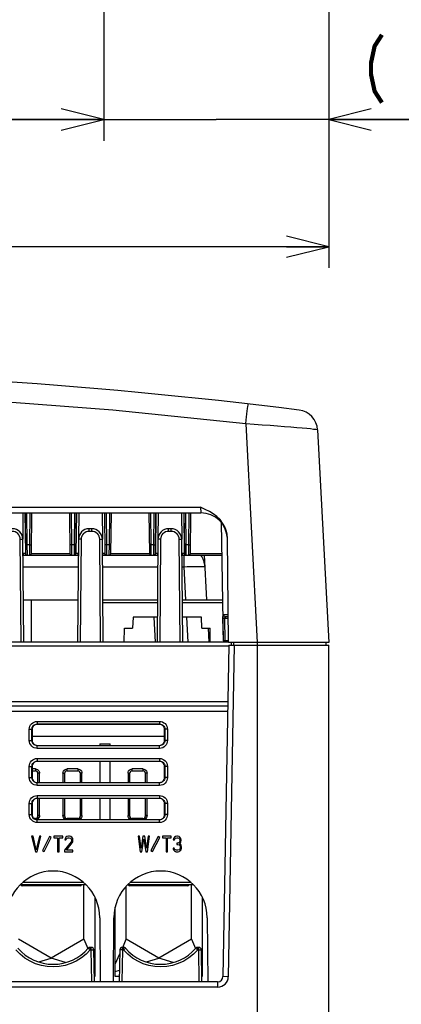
# Model space of a CAD drawing. Extents: x 28 to 410, y 32 to 287.
# Tile 14 of 78: x 105 to 123, y 73 to 120. Entities that reach past the tile are written whole.
import ezdxf

# ---------------------------------------------------------------- set-up
doc = ezdxf.new("R2010")
doc.units = 0
doc.header["$LTSCALE"] = 23.1
doc.layers.get('0').update_dxf_attribs({"linetype": 'CONTINUOUS'})
for name, color, linetype in [('ALL_AXIS', 7, 'CONTINUOUS'), ('ALL_DIM', 7, 'CONTINUOUS'), ('ALL_FEATURES', 7, 'CONTINUOUS')]:
    doc.layers.add(name, color=color, linetype=linetype)
doc.dimstyles.get("Standard").update_dxf_attribs({"dimtxt": 2.5, "dimasz": 2.5, "dimexe": 1.25, "dimexo": 0.625, "dimtad": 1, "dimcen": 2.5, "dimazin": 3, "dimtfac": 1, "dimtmove": 0, "dimatfit": 3})

# ---------------------------------------------------------------- blocks, each defined once
blk = doc.blocks.new('_OPEN')
at = {"color": 0, "linetype": 'BYBLOCK'}
for p, q in [((0, 0), (-1, 0.25)), ((-1, -0.25), (0, 0)), ((-1, 0), (0, 0))]:
    blk.add_line(p, q, dxfattribs=at)
blk = doc.blocks.new('*D5')
at = {"layer": 'ALL_DIM', "color": 2, "linetype": 'CONTINUOUS'}
for p, q in [((66.135, 135.433), (66.135, 114.183)), ((108.635, 135.433), (108.635, 114.183)), ((66.135, 115.183), (87.385, 115.183)), ((108.635, 115.183), (87.385, 115.183))]:
    blk.add_line(p, q, dxfattribs=at)
at = {"layer": 'ALL_DIM', "color": 2, "linetype": 'CONTINUOUS', "xscale": 2, "yscale": 2, "zscale": 2, "rotation": 180}
blk.add_blockref('_OPEN', (66.135, 115.183), dxfattribs=at)
at = {"layer": 'ALL_DIM', "color": 2, "linetype": 'CONTINUOUS', "xscale": 2, "yscale": 2, "zscale": 2}
blk.add_blockref('_OPEN', (108.635, 115.183), dxfattribs=at)
blk = doc.blocks.new('*D6')
at = {"layer": 'ALL_DIM', "color": 2, "linetype": 'CONTINUOUS'}
for p, q in [((55.51, 138.558), (55.51, 108.183)), ((119.26, 138.558), (119.26, 108.183)), ((55.51, 109.183), (87.385, 109.183)), ((119.26, 109.183), (87.385, 109.183))]:
    blk.add_line(p, q, dxfattribs=at)
at = {"layer": 'ALL_DIM', "color": 2, "linetype": 'CONTINUOUS', "xscale": 2, "yscale": 2, "zscale": 2, "rotation": 180}
blk.add_blockref('_OPEN', (55.51, 109.183), dxfattribs=at)
at = {"layer": 'ALL_DIM', "color": 2, "linetype": 'CONTINUOUS', "xscale": 2, "yscale": 2, "zscale": 2}
blk.add_blockref('_OPEN', (119.26, 109.183), dxfattribs=at)
blk = doc.blocks.new('*D39')
at = {"layer": 'ALL_DIM', "color": 2, "linetype": 'CONTINUOUS'}
for p, q in [((108.635, 135.433), (108.635, 114.183)), ((119.26, 131.183), (119.26, 114.183)), ((108.635, 115.183), (103.635, 115.183)), ((103.635, 115.183), (113.947, 115.183)), ((136.73, 115.183), (113.947, 115.183)), ((119.26, 115.183), (136.73, 115.183))]:
    blk.add_line(p, q, dxfattribs=at)
at = {"layer": 'ALL_DIM', "color": 2, "linetype": 'CONTINUOUS', "xscale": 2, "yscale": 2, "zscale": 2}
blk.add_blockref('_OPEN', (108.635, 115.183), dxfattribs=at)
at = {"layer": 'ALL_DIM', "color": 2, "linetype": 'CONTINUOUS', "xscale": 2, "yscale": 2, "zscale": 2, "rotation": 180}
blk.add_blockref('_OPEN', (119.26, 115.183), dxfattribs=at)

msp = doc.modelspace()

# ---------------------------------------------------------------- linework, layer by layer
at = {"layer": 'ALL_AXIS', "color": 7, "linetype": 'CONTINUOUS'}
msp.add_line((115.885, 90.379), (119.26, 90.379), dxfattribs=at)
at = {"layer": 'ALL_DIM', "color": 2, "linetype": 'CONTINUOUS', "const_width": 0.2}
msp.add_lwpolyline([(121.766, 119.183), (121.422, 118.65), (121.25, 117.85), (121.25, 117.317), (121.422, 116.517), (121.766, 115.983)], dxfattribs=at)
at = {"layer": 'ALL_FEATURES', "color": 9, "linetype": 'CONTINUOUS'}
for p, q in [((115.342, 100.824), (115.365, 101.021)), ((115.342, 100.824), (115.883, 90.504)), ((61.565, 96.892), (113.204, 96.892)), ((104.92, 96.629), (104.94, 94.703)), ((104.998, 96.629), (105.013, 95.12)), ((105.156, 95.12), (105.172, 96.629)), ((107.098, 96.629), (107.113, 95.12)), ((107.256, 95.12), (107.272, 96.629)), ((107.35, 96.629), (107.329, 94.703)), ((108.67, 96.629), (108.69, 94.703)), ((108.748, 96.629), (108.763, 95.12)), ((108.906, 95.12), (108.922, 96.629)), ((110.848, 96.629), (110.863, 95.12)), ((111.006, 95.12), (111.022, 96.629)), ((111.1, 96.629), (111.079, 94.703)), ((112.42, 96.629), (112.44, 94.703)), ((112.498, 96.629), (112.513, 95.12)), ((112.656, 95.12), (112.672, 96.629)), ((113.204, 96.892), (113.224, 96.629)), ((107.947, 95.755), (107.947, 95.879)), ((108.072, 95.755), (107.947, 95.755)), ((108.072, 95.755), (108.072, 95.879)), ((111.697, 95.755), (111.697, 95.879)), ((111.822, 95.755), (111.697, 95.755)), ((111.822, 95.755), (111.822, 95.879)), ((104.74, 90.529), (104.697, 95.383)), ((107.572, 95.383), (107.53, 90.529)), ((108.49, 90.529), (108.447, 95.383)), ((111.322, 95.383), (111.28, 90.529)), ((112.24, 90.529), (112.197, 95.383)), ((105.013, 95.12), (105.018, 94.629)), ((105.156, 95.12), (105.013, 95.12)), ((105.152, 94.629), (105.156, 95.12)), ((107.113, 95.12), (107.118, 94.629)), ((107.256, 95.12), (107.113, 95.12)), ((107.252, 94.629), (107.256, 95.12)), ((108.763, 95.12), (108.768, 94.629)), ((108.906, 95.12), (108.763, 95.12)), ((108.902, 94.629), (108.906, 95.12)), ((110.863, 95.12), (110.868, 94.629)), ((111.006, 95.12), (110.863, 95.12)), ((111.002, 94.629), (111.006, 95.12)), ((112.513, 95.12), (112.518, 94.629)), ((112.656, 95.12), (112.513, 95.12)), ((112.652, 94.629), (112.656, 95.12)), ((104.943, 94.703), (104.83, 94.703)), ((104.971, 94.643), (104.954, 94.66)), ((105.227, 94.703), (107.043, 94.703)), ((107.299, 94.643), (107.315, 94.66)), ((107.44, 94.703), (107.327, 94.703)), ((108.693, 94.703), (108.58, 94.703)), ((108.721, 94.643), (108.704, 94.66)), ((108.977, 94.703), (110.793, 94.703)), ((111.049, 94.643), (111.065, 94.66)), ((111.19, 94.703), (111.077, 94.703)), ((112.443, 94.703), (112.33, 94.703)), ((112.418, 94.629), (112.418, 94.081)), ((112.471, 94.643), (112.454, 94.66)), ((112.727, 94.703), (114.208, 94.703)), ((104.834, 94.081), (107.436, 94.081)), ((108.584, 94.081), (111.186, 94.081)), ((112.334, 94.081), (112.418, 94.081)), ((112.418, 94.081), (112.499, 92.529)), ((108.598, 92.405), (111.171, 92.405)), ((112.348, 92.405), (114.248, 92.405)), ((112.542, 91.704), (112.604, 90.529)), ((114.284, 91.839), (114.517, 91.839)), ((114.341, 91.643), (114.358, 90.592)), ((114.519, 91.643), (114.341, 91.643)), ((114.536, 90.344), (89.609, 90.344)), ((114.787, 90.379), (114.514, 74.745)), ((114.785, 90.379), (114.785, 90.504)), ((115.885, 90.379), (115.885, 72.57)), ((115.889, 90.379), (115.889, 90.504)), ((114.49, 87.714), (60.279, 87.714)), ((60.287, 87.279), (114.483, 87.279)), ((105.124, 85.893), (105.124, 86.415)), ((105.124, 86.415), (105.249, 86.415)), ((105.249, 85.893), (105.249, 86.415)), ((105.249, 86.415), (105.26, 86.404)), ((105.499, 86.79), (105.499, 86.665)), ((105.499, 86.79), (111.271, 86.79)), ((105.499, 86.665), (111.271, 86.665)), ((105.499, 86.665), (105.51, 86.654)), ((111.271, 86.665), (111.26, 86.654)), ((111.271, 86.79), (111.271, 86.665)), ((111.521, 86.415), (111.51, 86.404)), ((111.646, 86.415), (111.521, 86.415)), ((111.521, 86.415), (111.521, 85.893)), ((111.646, 86.415), (111.646, 85.893)), ((105.26, 86.098), (111.51, 86.098)), ((105.124, 85.893), (105.249, 85.893)), ((105.249, 85.893), (105.26, 85.904)), ((105.499, 85.643), (105.51, 85.654)), ((105.499, 85.518), (105.499, 85.643)), ((111.271, 85.643), (105.499, 85.643)), ((111.271, 85.518), (105.499, 85.518)), ((111.271, 85.643), (111.26, 85.654)), ((111.271, 85.518), (111.271, 85.643)), ((111.521, 85.893), (111.51, 85.904)), ((111.646, 85.893), (111.521, 85.893)), ((105.499, 85.04), (105.499, 84.915)), ((105.499, 85.04), (111.271, 85.04)), ((111.271, 85.04), (111.271, 84.915)), ((105.124, 84.143), (105.124, 84.665)), ((105.124, 84.665), (105.249, 84.665)), ((105.249, 84.143), (105.249, 84.665)), ((105.249, 84.665), (105.259, 84.654)), ((105.41, 84.548), (105.259, 84.548)), ((105.41, 84.548), (105.41, 84.454)), ((105.499, 84.915), (111.271, 84.915)), ((105.499, 84.915), (105.509, 84.904)), ((106.91, 84.454), (106.91, 84.548)), ((107.41, 84.548), (106.91, 84.548)), ((107.41, 84.548), (107.41, 84.454)), ((110.485, 84.548), (109.985, 84.548)), ((109.985, 84.454), (109.985, 84.548)), ((110.485, 84.548), (110.485, 84.454)), ((111.271, 84.915), (111.26, 84.904)), ((111.521, 84.665), (111.51, 84.654)), ((111.646, 84.665), (111.521, 84.665)), ((111.521, 84.665), (111.521, 84.143)), ((111.646, 84.665), (111.646, 84.143)), ((105.124, 84.143), (105.249, 84.143)), ((105.249, 84.143), (105.259, 84.154)), ((105.538, 84.335), (105.535, 84.329)), ((105.61, 83.904), (105.61, 84.349)), ((106.71, 84.348), (106.71, 83.904)), ((106.781, 84.335), (106.785, 84.329)), ((107.538, 84.335), (107.535, 84.329)), ((107.61, 83.904), (107.61, 84.349)), ((109.785, 84.348), (109.785, 83.904)), ((109.856, 84.335), (109.86, 84.329)), ((110.613, 84.335), (110.61, 84.329)), ((110.685, 83.904), (110.685, 84.349)), ((111.521, 84.143), (111.51, 84.154)), ((111.646, 84.143), (111.521, 84.143)), ((105.499, 83.893), (105.509, 83.904)), ((105.499, 83.768), (105.499, 83.893)), ((111.271, 83.893), (105.499, 83.893)), ((111.271, 83.768), (105.499, 83.768)), ((111.271, 83.893), (111.26, 83.904)), ((111.271, 83.768), (111.271, 83.893)), ((105.499, 83.29), (105.499, 83.165)), ((105.499, 83.29), (111.271, 83.29)), ((105.499, 83.165), (111.271, 83.165)), ((105.499, 83.165), (105.509, 83.155)), ((105.61, 82.348), (105.61, 83.155)), ((106.71, 83.155), (106.71, 82.348)), ((107.61, 82.348), (107.61, 83.155)), ((109.785, 83.155), (109.785, 82.348)), ((110.685, 82.348), (110.685, 83.155)), ((111.271, 83.165), (111.26, 83.155)), ((111.271, 83.29), (111.271, 83.165)), ((105.124, 82.393), (105.124, 82.915)), ((105.124, 82.915), (105.249, 82.915)), ((105.249, 82.393), (105.249, 82.915)), ((105.249, 82.915), (105.259, 82.905)), ((111.521, 82.915), (111.51, 82.905)), ((111.646, 82.915), (111.521, 82.915)), ((111.521, 82.915), (111.521, 82.393)), ((111.646, 82.915), (111.646, 82.393)), ((105.124, 82.393), (105.249, 82.393)), ((105.249, 82.393), (105.259, 82.403)), ((111.521, 82.393), (111.51, 82.403)), ((111.646, 82.393), (111.521, 82.393)), ((105.41, 82.175), (105.41, 82.204)), ((105.508, 82.174), (105.468, 82.158)), ((105.499, 82.143), (105.509, 82.153)), ((105.499, 82.018), (105.499, 82.143)), ((111.271, 82.143), (105.499, 82.143)), ((111.271, 82.018), (105.499, 82.018)), ((106.91, 82.153), (106.91, 82.204)), ((107.41, 82.153), (107.41, 82.204)), ((109.985, 82.204), (109.985, 82.153)), ((110.485, 82.153), (110.485, 82.204)), ((111.271, 82.143), (111.261, 82.153)), ((111.271, 82.018), (111.271, 82.143)), ((107.692, 79.181), (104.802, 79.181)), ((112.767, 79.181), (109.877, 79.181)), ((108.002, 76.006), (108.002, 76.129)), ((108.046, 76.006), (108.002, 76.006)), ((108.046, 76.006), (108.046, 76.129)), ((108.072, 74.504), (108.046, 76.006)), ((109.523, 76.006), (109.497, 74.504)), ((109.523, 76.006), (109.523, 76.129)), ((109.567, 76.006), (109.523, 76.006)), ((109.567, 76.006), (109.567, 76.129)), ((113.077, 76.006), (113.077, 76.129)), ((113.121, 76.006), (113.077, 76.006)), ((113.121, 76.006), (113.121, 76.129)), ((113.147, 74.504), (113.121, 76.006)), ((114.014, 74.504), (114.014, 74.254)), ((114.514, 74.745), (114.264, 74.75)), ((114.014, 74.254), (60.755, 74.254))]:
    msp.add_line(p, q, dxfattribs=at)
at = {"layer": 'ALL_FEATURES', "color": 7, "linetype": 'CONTINUOUS'}
for p, q in [((118.727, 100.537), (119.253, 90.504)), ((61.546, 96.629), (113.224, 96.629)), ((104.813, 96.629), (104.824, 95.383)), ((104.923, 96.629), (104.943, 94.703)), ((105.227, 94.703), (105.247, 96.629)), ((107.023, 96.629), (107.043, 94.703)), ((107.327, 94.703), (107.347, 96.629)), ((107.457, 96.629), (107.446, 95.383)), ((108.563, 96.629), (108.574, 95.383)), ((108.673, 96.629), (108.693, 94.703)), ((108.977, 94.703), (108.997, 96.629)), ((110.773, 96.629), (110.793, 94.703)), ((111.077, 94.703), (111.097, 96.629)), ((111.207, 96.629), (111.196, 95.383)), ((112.313, 96.629), (112.324, 95.383)), ((112.423, 96.629), (112.443, 94.703)), ((112.727, 94.703), (112.747, 96.629)), ((114.182, 96.179), (114.279, 90.592)), ((108.072, 95.879), (107.947, 95.879)), ((111.822, 95.879), (111.697, 95.879)), ((104.865, 90.529), (104.822, 95.383)), ((107.447, 95.383), (107.405, 90.529)), ((108.615, 90.529), (108.572, 95.383)), ((111.197, 95.383), (111.155, 90.529)), ((112.365, 90.529), (112.322, 95.383)), ((114.533, 90.504), (114.473, 95.43)), ((104.829, 94.629), (107.441, 94.629)), ((108.579, 94.629), (111.191, 94.629)), ((112.329, 94.629), (114.209, 94.629)), ((113.498, 92.529), (113.388, 94.629)), ((104.847, 92.529), (107.422, 92.529)), ((105.235, 90.529), (105.235, 92.529)), ((108.597, 92.529), (111.172, 92.529)), ((112.347, 92.529), (114.246, 92.529)), ((110.022, 91.704), (110, 91.192)), ((111.165, 91.704), (110.022, 91.704)), ((111.083, 90.529), (111.021, 91.704)), ((113.247, 91.704), (112.354, 91.704)), ((113.27, 91.192), (113.247, 91.704)), ((114.518, 91.717), (114.407, 91.717)), ((109.606, 90.529), (109.61, 91.192)), ((109.61, 91.192), (110, 91.192)), ((113.27, 91.192), (113.66, 91.192)), ((113.568, 91.192), (113.603, 90.529)), ((113.663, 90.529), (113.66, 91.192)), ((114.532, 90.592), (114.279, 90.592)), ((114.533, 90.529), (89.609, 90.529)), ((114.537, 90.379), (114.264, 74.75)), ((119.253, 90.504), (114.533, 90.504)), ((114.537, 90.379), (115.885, 90.379)), ((114.66, 90.379), (114.66, 90.504)), ((119.135, 90.379), (119.135, 90.504)), ((119.26, 62.129), (119.26, 90.379)), ((60.282, 87.529), (114.487, 87.529)), ((105.26, 86.404), (105.26, 85.904)), ((111.26, 86.654), (105.51, 86.654)), ((111.51, 85.904), (111.51, 86.404)), ((105.51, 85.654), (111.26, 85.654)), ((108.447, 85.736), (108.947, 85.736)), ((108.447, 85.736), (108.447, 85.654)), ((108.947, 85.654), (108.947, 85.736)), ((105.259, 84.654), (105.259, 84.154)), ((111.26, 84.904), (105.509, 84.904)), ((108.447, 84.904), (108.447, 83.904)), ((108.947, 83.904), (108.947, 84.904)), ((111.51, 84.154), (111.51, 84.654)), ((105.259, 84.454), (105.41, 84.454)), ((105.535, 84.329), (105.535, 84.332)), ((105.535, 83.904), (105.535, 84.329)), ((106.785, 84.332), (106.785, 84.329)), ((106.785, 84.329), (106.785, 83.904)), ((106.91, 84.454), (107.41, 84.454)), ((107.535, 84.329), (107.535, 84.332)), ((107.535, 83.904), (107.535, 84.329)), ((109.86, 84.332), (109.86, 84.329)), ((109.86, 84.329), (109.86, 83.904)), ((109.985, 84.454), (110.485, 84.454)), ((110.61, 84.329), (110.61, 84.332)), ((110.61, 83.904), (110.61, 84.329)), ((105.509, 83.904), (111.26, 83.904)), ((111.26, 83.155), (105.509, 83.155)), ((105.535, 82.329), (105.535, 83.155)), ((106.785, 83.155), (106.785, 82.329)), ((107.535, 82.329), (107.535, 83.155)), ((108.447, 83.155), (108.447, 82.153)), ((108.947, 82.153), (108.947, 83.155)), ((109.86, 83.155), (109.86, 82.329)), ((110.61, 82.329), (110.61, 83.155)), ((105.259, 82.905), (105.259, 82.403)), ((111.51, 82.403), (111.51, 82.905)), ((105.41, 82.204), (105.359, 82.204)), ((105.509, 82.153), (111.261, 82.153)), ((107.41, 82.204), (106.91, 82.204)), ((110.485, 82.204), (109.985, 82.204)), ((105.302, 81.379), (105.236, 81.379)), ((105.236, 81.379), (105.411, 80.629)), ((105.455, 80.725), (105.302, 81.379)), ((105.608, 81.379), (105.455, 80.725)), ((105.499, 80.629), (105.674, 81.379)), ((105.674, 81.379), (105.608, 81.379)), ((106.082, 81.363), (105.743, 80.698)), ((105.821, 80.645), (106.16, 81.31)), ((106.16, 81.31), (106.082, 81.363)), ((106.702, 81.379), (106.286, 81.379)), ((106.286, 81.379), (106.286, 81.299)), ((106.286, 81.299), (106.461, 81.299)), ((106.461, 81.299), (106.461, 80.629)), ((106.527, 81.299), (106.702, 81.299)), ((106.527, 80.629), (106.527, 81.299)), ((106.702, 81.299), (106.702, 81.379)), ((106.855, 81.331), (106.811, 81.267)), ((106.899, 81.363), (106.855, 81.331)), ((106.975, 81.379), (106.899, 81.363)), ((106.91, 81.283), (106.964, 81.299)), ((106.964, 81.299), (107.008, 81.299)), ((107.019, 81.379), (106.975, 81.379)), ((107.008, 81.299), (107.063, 81.283)), ((107.085, 81.363), (107.019, 81.379)), ((107.129, 81.331), (107.085, 81.363)), ((107.172, 81.267), (107.129, 81.331)), ((110.333, 81.379), (110.268, 81.379)), ((110.268, 81.379), (110.355, 80.629)), ((110.399, 80.805), (110.333, 81.379)), ((110.486, 81.379), (110.399, 80.805)), ((110.574, 81.379), (110.486, 81.379)), ((110.661, 80.805), (110.574, 81.379)), ((110.727, 81.379), (110.661, 80.805)), ((110.705, 80.629), (110.793, 81.379)), ((110.793, 81.379), (110.727, 81.379)), ((111.207, 81.363), (110.868, 80.698)), ((110.946, 80.645), (111.285, 81.31)), ((111.285, 81.31), (111.207, 81.363)), ((111.821, 81.379), (111.405, 81.379)), ((111.405, 81.379), (111.405, 81.299)), ((111.405, 81.299), (111.58, 81.299)), ((111.58, 81.299), (111.58, 80.629)), ((111.646, 81.299), (111.821, 81.299)), ((111.646, 80.629), (111.646, 81.299)), ((111.821, 81.299), (111.821, 81.379)), ((111.974, 81.331), (111.93, 81.267)), ((112.018, 81.363), (111.974, 81.331)), ((112.094, 81.379), (112.018, 81.363)), ((112.029, 81.283), (112.083, 81.299)), ((112.083, 81.299), (112.127, 81.299)), ((112.116, 81.379), (112.094, 81.379)), ((112.193, 81.363), (112.116, 81.379)), ((112.127, 81.299), (112.182, 81.283)), ((112.236, 81.331), (112.193, 81.363)), ((112.28, 81.267), (112.236, 81.331)), ((107.096, 81.108), (106.789, 80.709)), ((106.811, 81.267), (106.8, 81.204)), ((106.8, 81.204), (106.855, 81.204)), ((106.855, 81.204), (106.877, 81.251)), ((106.877, 81.251), (106.91, 81.283)), ((106.877, 80.709), (107.15, 81.06)), ((107.063, 81.283), (107.096, 81.251)), ((107.096, 81.251), (107.118, 81.204)), ((107.118, 81.172), (107.096, 81.108)), ((107.118, 81.204), (107.118, 81.172)), ((107.15, 81.06), (107.172, 81.108)), ((107.183, 81.204), (107.172, 81.267)), ((107.172, 81.108), (107.183, 81.172)), ((107.183, 81.172), (107.183, 81.204)), ((110.443, 80.629), (110.53, 81.235)), ((110.53, 81.235), (110.618, 80.629)), ((111.93, 81.267), (111.919, 81.204)), ((111.919, 81.204), (111.974, 81.204)), ((111.974, 81.204), (111.996, 81.251)), ((111.996, 81.251), (112.029, 81.283)), ((112.127, 81.044), (112.083, 81.044)), ((112.083, 81.044), (112.083, 80.98)), ((112.083, 80.98), (112.127, 80.98)), ((112.193, 81.076), (112.127, 81.044)), ((112.127, 80.98), (112.193, 80.964)), ((112.182, 81.283), (112.214, 81.251)), ((112.214, 81.108), (112.193, 81.076)), ((112.193, 80.964), (112.225, 80.932)), ((112.214, 81.251), (112.236, 81.204)), ((112.236, 81.172), (112.214, 81.108)), ((112.214, 81.012), (112.258, 81.06)), ((112.269, 80.98), (112.214, 81.012)), ((112.225, 80.932), (112.247, 80.868)), ((112.236, 81.204), (112.236, 81.172)), ((112.247, 80.868), (112.247, 80.805)), ((112.258, 81.06), (112.28, 81.108)), ((112.291, 80.932), (112.269, 80.98)), ((112.291, 81.204), (112.28, 81.267)), ((112.28, 81.108), (112.291, 81.172)), ((112.291, 81.172), (112.291, 81.204)), ((112.302, 80.868), (112.291, 80.932)), ((112.302, 80.805), (112.302, 80.868)), ((105.411, 80.629), (105.499, 80.629)), ((105.743, 80.698), (105.821, 80.645)), ((106.461, 80.629), (106.527, 80.629)), ((106.789, 80.709), (106.789, 80.629)), ((106.789, 80.629), (107.183, 80.629)), ((107.183, 80.709), (106.877, 80.709)), ((107.183, 80.629), (107.183, 80.709)), ((110.355, 80.629), (110.443, 80.629)), ((110.618, 80.629), (110.705, 80.629)), ((110.868, 80.698), (110.946, 80.645)), ((111.58, 80.629), (111.646, 80.629)), ((111.963, 80.805), (111.908, 80.805)), ((111.908, 80.805), (111.919, 80.757)), ((111.919, 80.757), (111.941, 80.709)), ((111.941, 80.709), (111.974, 80.677)), ((111.974, 80.773), (111.963, 80.805)), ((111.996, 80.741), (111.974, 80.773)), ((111.974, 80.677), (112.018, 80.645)), ((112.018, 80.725), (111.996, 80.741)), ((112.072, 80.709), (112.018, 80.725)), ((112.018, 80.645), (112.061, 80.629)), ((112.061, 80.629), (112.149, 80.629)), ((112.138, 80.709), (112.072, 80.709)), ((112.193, 80.725), (112.138, 80.709)), ((112.149, 80.629), (112.193, 80.645)), ((112.214, 80.741), (112.193, 80.725)), ((112.193, 80.645), (112.236, 80.677)), ((112.236, 80.773), (112.214, 80.741)), ((112.247, 80.805), (112.236, 80.773)), ((112.236, 80.677), (112.269, 80.709)), ((112.269, 80.709), (112.291, 80.757)), ((112.291, 80.757), (112.302, 80.805)), ((104.706, 79.092), (107.789, 79.092)), ((104.77, 79.034), (104.791, 79.092)), ((107.522, 79.029), (104.797, 79.029)), ((107.529, 79.092), (107.55, 79.034)), ((107.697, 76.508), (107.697, 79.092)), ((109.697, 76.508), (109.697, 79.01)), ((109.781, 79.092), (112.864, 79.092)), ((109.845, 79.034), (109.866, 79.092)), ((112.597, 79.029), (109.872, 79.029)), ((112.604, 79.092), (112.625, 79.034)), ((112.772, 76.508), (112.772, 79.092)), ((108.21, 78.518), (108.21, 74.754)), ((113.285, 78.518), (113.285, 74.754)), ((109.185, 74.754), (109.185, 78.023)), ((108.447, 77.529), (108.474, 74.504)), ((109.096, 74.504), (109.122, 77.529)), ((113.522, 77.529), (113.549, 74.504)), ((106.16, 75.62), (104.622, 76.508)), ((107.697, 76.508), (106.16, 75.62)), ((107.697, 76.508), (107.89, 76.068)), ((109.532, 76.129), (109.697, 76.508)), ((111.235, 75.62), (109.697, 76.508)), ((112.772, 76.508), (111.235, 75.62)), ((112.772, 76.508), (112.965, 76.068)), ((108.046, 76.129), (108.002, 76.129)), ((108.197, 74.504), (108.171, 76.006)), ((109.185, 75.336), (109.395, 75.817)), ((109.398, 76.006), (109.372, 74.504)), ((109.567, 76.129), (109.523, 76.129)), ((113.121, 76.129), (113.077, 76.129)), ((113.272, 74.504), (113.246, 76.006)), ((105.575, 75.439), (106.16, 75.62)), ((106.833, 75.411), (106.16, 75.62)), ((108.182, 75.401), (108.21, 75.336)), ((110.65, 75.439), (111.235, 75.62)), ((111.908, 75.411), (111.235, 75.62)), ((113.257, 75.401), (113.285, 75.336)), ((108.21, 74.984), (108.189, 74.991)), ((109.185, 74.984), (109.382, 75.046)), ((113.285, 74.984), (113.264, 74.991)), ((114.014, 74.504), (60.755, 74.504)), ((108.21, 74.754), (108.193, 74.754)), ((109.377, 74.754), (109.185, 74.754)), ((113.285, 74.754), (113.268, 74.754))]:
    msp.add_line(p, q, dxfattribs=at)
at = {"layer": 'ALL_FEATURES', "color": 9, "linetype": 'CONTINUOUS'}
for points in [[(115.342, 100.824), (109.066, 101.466), (103.042, 101.929), (97, 102.242), (90.953, 102.405), (84.9, 102.419), (78.869, 102.283), (72.603, 101.983), (66.081, 101.5), (59.428, 100.824)], [(115.365, 101.021), (115.38, 101.15), (115.398, 101.299), (115.414, 101.433), (115.428, 101.548), (115.439, 101.641), (115.448, 101.71), (115.454, 101.752), (115.457, 101.766)], [(117.75, 100.644), (117.471, 100.668), (117.165, 100.693), (116.836, 100.718), (116.488, 100.744), (116.12, 100.771), (115.735, 100.798), (115.342, 100.824)], [(118.727, 100.537), (118.706, 100.545), (118.643, 100.555), (118.539, 100.568), (118.396, 100.584), (118.216, 100.602), (117.999, 100.622), (117.75, 100.644)], [(104.697, 95.383), (104.69, 95.456), (104.668, 95.526), (104.633, 95.59), (104.586, 95.646), (104.53, 95.692), (104.465, 95.727), (104.395, 95.748), (104.322, 95.755)], [(107.947, 95.755), (107.875, 95.748), (107.805, 95.727), (107.74, 95.693), (107.683, 95.647), (107.637, 95.59), (107.602, 95.526), (107.58, 95.456), (107.572, 95.383)], [(108.447, 95.383), (108.44, 95.456), (108.418, 95.526), (108.383, 95.59), (108.336, 95.646), (108.28, 95.692), (108.215, 95.727), (108.145, 95.748), (108.072, 95.755)], [(111.697, 95.755), (111.625, 95.748), (111.555, 95.727), (111.49, 95.693), (111.433, 95.647), (111.387, 95.59), (111.352, 95.526), (111.33, 95.456), (111.322, 95.383)], [(112.197, 95.383), (112.19, 95.456), (112.168, 95.526), (112.133, 95.59), (112.086, 95.646), (112.03, 95.692), (111.965, 95.727), (111.895, 95.748), (111.822, 95.755)], [(104.697, 95.383), (104.736, 95.384), (104.771, 95.384), (104.798, 95.384), (104.816, 95.384), (104.822, 95.383)], [(107.572, 95.383), (107.534, 95.384), (107.499, 95.384), (107.471, 95.384), (107.453, 95.384), (107.447, 95.383)], [(108.447, 95.383), (108.486, 95.384), (108.521, 95.384), (108.548, 95.384), (108.566, 95.384), (108.572, 95.383)], [(111.322, 95.383), (111.284, 95.384), (111.249, 95.384), (111.221, 95.384), (111.203, 95.384), (111.197, 95.383)], [(112.197, 95.383), (112.236, 95.384), (112.271, 95.384), (112.298, 95.384), (112.316, 95.384), (112.322, 95.383)], [(105.013, 95.12), (104.99, 95.12), (104.969, 95.12), (104.953, 95.12), (104.942, 95.12), (104.938, 95.121)], [(105.156, 95.12), (105.179, 95.12), (105.2, 95.12), (105.217, 95.12), (105.227, 95.12), (105.231, 95.121)], [(107.113, 95.12), (107.09, 95.12), (107.069, 95.12), (107.053, 95.12), (107.042, 95.12), (107.038, 95.121)], [(107.256, 95.12), (107.279, 95.12), (107.3, 95.12), (107.317, 95.12), (107.327, 95.12), (107.331, 95.121)], [(108.763, 95.12), (108.74, 95.12), (108.719, 95.12), (108.703, 95.12), (108.692, 95.12), (108.688, 95.121)], [(108.906, 95.12), (108.929, 95.12), (108.95, 95.12), (108.967, 95.12), (108.977, 95.12), (108.981, 95.121)], [(110.863, 95.12), (110.84, 95.12), (110.819, 95.12), (110.803, 95.12), (110.792, 95.12), (110.788, 95.121)], [(111.006, 95.12), (111.029, 95.12), (111.05, 95.12), (111.067, 95.12), (111.077, 95.12), (111.081, 95.121)], [(112.513, 95.12), (112.49, 95.12), (112.469, 95.12), (112.453, 95.12), (112.442, 95.12), (112.438, 95.121)], [(112.656, 95.12), (112.679, 95.12), (112.7, 95.12), (112.717, 95.12), (112.727, 95.12), (112.731, 95.121)], [(104.954, 94.66), (104.944, 94.68), (104.94, 94.703)], [(105.013, 94.629), (104.991, 94.633), (104.971, 94.643)], [(107.256, 94.629), (107.279, 94.633), (107.299, 94.643)], [(107.315, 94.66), (107.326, 94.68), (107.329, 94.703)], [(108.704, 94.66), (108.694, 94.68), (108.69, 94.703)], [(108.763, 94.629), (108.741, 94.633), (108.721, 94.643)], [(111.006, 94.629), (111.029, 94.633), (111.049, 94.643)], [(111.065, 94.66), (111.076, 94.68), (111.079, 94.703)], [(112.454, 94.66), (112.444, 94.68), (112.44, 94.703)], [(112.513, 94.629), (112.491, 94.633), (112.471, 94.643)], [(112.418, 94.081), (112.574, 94.089), (112.726, 94.095), (112.87, 94.099), (113.004, 94.102), (113.123, 94.103), (113.225, 94.102), (113.307, 94.099), (113.367, 94.095), (113.404, 94.089), (113.416, 94.081)], [(114.283, 90.592), (114.266, 91.659), (114.266, 91.676), (114.266, 91.692), (114.266, 91.708), (114.266, 91.724), (114.266, 91.739), (114.267, 91.754), (114.268, 91.768), (114.268, 91.781), (114.269, 91.793), (114.271, 91.804), (114.272, 91.813), (114.274, 91.822), (114.276, 91.829), (114.278, 91.835), (114.281, 91.838), (114.284, 91.839)], [(114.341, 91.643), (114.319, 91.643), (114.299, 91.642), (114.283, 91.642), (114.271, 91.643), (114.266, 91.643)], [(114.407, 91.717), (114.376, 91.721), (114.346, 91.733), (114.321, 91.752), (114.301, 91.778), (114.289, 91.807), (114.284, 91.839)], [(114.341, 91.643), (114.342, 91.651), (114.343, 91.659), (114.345, 91.667), (114.348, 91.674), (114.352, 91.681), (114.356, 91.687), (114.36, 91.692), (114.365, 91.697), (114.37, 91.701), (114.375, 91.705), (114.38, 91.708), (114.385, 91.711), (114.39, 91.713), (114.395, 91.714), (114.4, 91.716), (114.404, 91.716), (114.407, 91.717)], [(105.124, 86.415), (105.131, 86.488), (105.152, 86.557), (105.185, 86.621), (105.231, 86.677), (105.286, 86.724), (105.349, 86.759), (105.421, 86.782), (105.499, 86.79)], [(105.249, 86.415), (105.254, 86.463), (105.267, 86.51), (105.29, 86.552), (105.32, 86.59), (105.357, 86.621), (105.399, 86.644), (105.447, 86.66), (105.499, 86.665)], [(111.271, 86.79), (111.343, 86.783), (111.413, 86.762), (111.477, 86.728), (111.533, 86.683), (111.579, 86.628), (111.615, 86.565), (111.638, 86.493), (111.646, 86.415)], [(111.271, 86.665), (111.319, 86.66), (111.365, 86.646), (111.408, 86.624), (111.446, 86.594), (111.477, 86.557), (111.5, 86.515), (111.515, 86.467), (111.521, 86.415)], [(105.499, 85.518), (105.426, 85.525), (105.357, 85.546), (105.293, 85.58), (105.237, 85.625), (105.19, 85.68), (105.155, 85.743), (105.132, 85.815), (105.124, 85.893)], [(105.499, 85.643), (105.45, 85.648), (105.404, 85.662), (105.362, 85.684), (105.324, 85.714), (105.293, 85.751), (105.27, 85.793), (105.254, 85.841), (105.249, 85.893)], [(111.521, 85.893), (111.516, 85.845), (111.502, 85.798), (111.48, 85.756), (111.449, 85.718), (111.413, 85.687), (111.371, 85.664), (111.323, 85.649), (111.271, 85.643)], [(111.646, 85.893), (111.639, 85.82), (111.618, 85.751), (111.584, 85.687), (111.539, 85.631), (111.484, 85.584), (111.42, 85.549), (111.348, 85.526), (111.271, 85.518)], [(105.124, 84.665), (105.131, 84.738), (105.152, 84.807), (105.185, 84.871), (105.231, 84.927), (105.286, 84.974), (105.349, 85.009), (105.421, 85.032), (105.499, 85.04)], [(111.271, 85.04), (111.343, 85.033), (111.413, 85.012), (111.477, 84.978), (111.533, 84.933), (111.579, 84.878), (111.615, 84.815), (111.638, 84.743), (111.646, 84.665)], [(105.249, 84.665), (105.254, 84.713), (105.267, 84.76), (105.29, 84.802), (105.32, 84.84), (105.357, 84.871), (105.399, 84.894), (105.447, 84.91), (105.499, 84.915)], [(105.41, 84.548), (105.461, 84.542), (105.508, 84.522), (105.55, 84.491), (105.582, 84.45), (105.603, 84.401), (105.61, 84.349)], [(106.71, 84.348), (106.717, 84.401), (106.738, 84.45), (106.77, 84.491), (106.811, 84.522), (106.859, 84.542), (106.91, 84.548)], [(107.41, 84.548), (107.461, 84.542), (107.508, 84.522), (107.55, 84.491), (107.582, 84.45), (107.603, 84.401), (107.61, 84.349)], [(109.785, 84.348), (109.792, 84.401), (109.813, 84.45), (109.845, 84.491), (109.886, 84.522), (109.934, 84.542), (109.985, 84.548)], [(110.485, 84.548), (110.536, 84.542), (110.583, 84.522), (110.625, 84.491), (110.657, 84.45), (110.678, 84.401), (110.685, 84.349)], [(111.271, 84.915), (111.319, 84.91), (111.365, 84.896), (111.408, 84.874), (111.446, 84.844), (111.477, 84.807), (111.5, 84.765), (111.515, 84.717), (111.521, 84.665)], [(105.499, 83.768), (105.426, 83.775), (105.357, 83.796), (105.293, 83.83), (105.237, 83.875), (105.19, 83.93), (105.155, 83.993), (105.132, 84.065), (105.124, 84.143)], [(105.499, 83.893), (105.45, 83.898), (105.404, 83.912), (105.362, 83.934), (105.324, 83.964), (105.293, 84.001), (105.27, 84.043), (105.254, 84.091), (105.249, 84.143)], [(105.61, 84.348), (105.587, 84.348), (105.566, 84.345), (105.549, 84.34), (105.538, 84.335)], [(106.71, 84.348), (106.732, 84.348), (106.754, 84.345), (106.771, 84.34), (106.781, 84.335)], [(107.61, 84.348), (107.587, 84.348), (107.566, 84.345), (107.549, 84.34), (107.538, 84.335)], [(109.785, 84.348), (109.807, 84.348), (109.829, 84.345), (109.846, 84.34), (109.856, 84.335)], [(110.685, 84.348), (110.662, 84.348), (110.641, 84.345), (110.624, 84.34), (110.613, 84.335)], [(111.521, 84.143), (111.516, 84.095), (111.502, 84.048), (111.48, 84.006), (111.449, 83.968), (111.413, 83.937), (111.371, 83.914), (111.323, 83.899), (111.271, 83.893)], [(111.646, 84.143), (111.639, 84.07), (111.618, 84.001), (111.584, 83.937), (111.539, 83.881), (111.484, 83.834), (111.42, 83.799), (111.348, 83.776), (111.271, 83.768)], [(105.124, 82.915), (105.131, 82.988), (105.152, 83.057), (105.185, 83.121), (105.231, 83.177), (105.286, 83.224), (105.349, 83.259), (105.421, 83.282), (105.499, 83.29)], [(105.249, 82.915), (105.254, 82.963), (105.267, 83.01), (105.29, 83.052), (105.32, 83.09), (105.357, 83.121), (105.399, 83.144), (105.447, 83.16), (105.499, 83.165)], [(111.271, 83.29), (111.343, 83.283), (111.413, 83.262), (111.477, 83.228), (111.533, 83.183), (111.579, 83.128), (111.615, 83.065), (111.638, 82.993), (111.646, 82.915)], [(111.271, 83.165), (111.319, 83.16), (111.365, 83.146), (111.408, 83.124), (111.446, 83.094), (111.477, 83.057), (111.5, 83.015), (111.515, 82.967), (111.521, 82.915)], [(105.499, 82.018), (105.426, 82.025), (105.357, 82.046), (105.293, 82.08), (105.237, 82.125), (105.19, 82.18), (105.155, 82.243), (105.132, 82.315), (105.124, 82.393)], [(105.499, 82.143), (105.45, 82.148), (105.404, 82.162), (105.362, 82.184), (105.324, 82.214), (105.293, 82.251), (105.27, 82.293), (105.254, 82.341), (105.249, 82.393)], [(105.61, 82.348), (105.603, 82.297), (105.582, 82.248), (105.55, 82.205), (105.508, 82.174)], [(105.61, 82.348), (105.587, 82.348), (105.566, 82.345), (105.549, 82.34), (105.538, 82.335), (105.535, 82.329)], [(106.872, 82.153), (106.86, 82.155), (106.811, 82.174), (106.77, 82.205), (106.738, 82.248), (106.717, 82.297), (106.71, 82.348)], [(106.785, 82.329), (106.781, 82.335), (106.771, 82.34), (106.754, 82.345), (106.732, 82.348), (106.71, 82.348)], [(107.61, 82.348), (107.603, 82.297), (107.582, 82.248), (107.55, 82.205), (107.508, 82.174), (107.46, 82.155), (107.448, 82.153)], [(107.61, 82.348), (107.587, 82.348), (107.566, 82.345), (107.549, 82.34), (107.538, 82.335), (107.535, 82.329)], [(109.947, 82.153), (109.935, 82.155), (109.886, 82.174), (109.845, 82.205), (109.813, 82.248), (109.792, 82.297), (109.785, 82.348)], [(109.86, 82.329), (109.856, 82.335), (109.846, 82.34), (109.829, 82.345), (109.807, 82.348), (109.785, 82.348)], [(110.685, 82.348), (110.678, 82.297), (110.657, 82.248), (110.625, 82.205), (110.583, 82.174), (110.535, 82.155), (110.523, 82.153)], [(110.685, 82.348), (110.662, 82.348), (110.641, 82.345), (110.624, 82.34), (110.613, 82.335), (110.61, 82.329)], [(111.521, 82.393), (111.516, 82.345), (111.502, 82.298), (111.48, 82.256), (111.449, 82.218), (111.413, 82.187), (111.371, 82.164), (111.323, 82.149), (111.271, 82.143)], [(111.646, 82.393), (111.639, 82.32), (111.618, 82.251), (111.584, 82.187), (111.539, 82.131), (111.484, 82.084), (111.42, 82.049), (111.348, 82.026), (111.271, 82.018)], [(108.002, 76.006), (107.803, 75.803), (107.582, 75.627), (107.34, 75.479), (107.083, 75.362), (106.814, 75.276), (106.537, 75.224), (106.255, 75.206), (105.973, 75.222), (105.695, 75.273), (105.425, 75.357), (105.167, 75.473), (104.922, 75.621), (104.695, 75.801), (104.492, 76.006)], [(108.002, 76.006), (107.978, 76.027), (107.955, 76.047), (107.936, 76.063), (107.921, 76.076), (107.911, 76.084), (107.908, 76.086)], [(108.046, 76.006), (108.078, 76.007), (108.109, 76.007), (108.135, 76.007), (108.154, 76.007), (108.167, 76.007), (108.171, 76.006)], [(109.523, 76.006), (109.491, 76.007), (109.461, 76.007), (109.435, 76.007), (109.415, 76.007), (109.403, 76.007), (109.398, 76.006)], [(109.567, 76.006), (109.592, 76.027), (109.614, 76.047), (109.634, 76.063), (109.649, 76.076), (109.658, 76.084), (109.662, 76.086)], [(113.077, 76.006), (112.878, 75.803), (112.657, 75.627), (112.415, 75.479), (112.158, 75.362), (111.889, 75.276), (111.612, 75.224), (111.33, 75.206), (111.048, 75.222), (110.77, 75.273), (110.5, 75.357), (110.242, 75.473), (109.997, 75.621), (109.77, 75.801), (109.567, 76.006)], [(113.077, 76.006), (113.053, 76.027), (113.03, 76.047), (113.011, 76.063), (112.996, 76.076), (112.986, 76.084), (112.983, 76.086)], [(113.121, 76.006), (113.153, 76.007), (113.184, 76.007), (113.21, 76.007), (113.229, 76.007), (113.242, 76.007), (113.246, 76.006)]]:
    msp.add_lwpolyline(points, dxfattribs=at)
at = {"layer": 'ALL_FEATURES', "color": 7, "linetype": 'CONTINUOUS'}
for points in [[(114.473, 95.43), (114.457, 95.615), (114.415, 95.798), (114.346, 95.976), (114.25, 96.146), (114.126, 96.307), (113.974, 96.457), (113.804, 96.586), (113.628, 96.693), (113.43, 96.792), (113.204, 96.892)], [(104.83, 94.703), (104.832, 94.686), (104.837, 94.67), (104.845, 94.654), (104.858, 94.641), (104.873, 94.632), (104.891, 94.629)], [(107.379, 94.629), (107.397, 94.632), (107.412, 94.641), (107.424, 94.654), (107.433, 94.67), (107.438, 94.686), (107.44, 94.703)], [(108.58, 94.703), (108.582, 94.686), (108.587, 94.67), (108.595, 94.654), (108.608, 94.641), (108.623, 94.632), (108.641, 94.629)], [(111.129, 94.629), (111.147, 94.632), (111.162, 94.641), (111.174, 94.654), (111.183, 94.67), (111.188, 94.686), (111.19, 94.703)], [(112.33, 94.703), (112.332, 94.686), (112.337, 94.67), (112.345, 94.654), (112.358, 94.641), (112.373, 94.632), (112.391, 94.629)], [(105.51, 86.654), (105.454, 86.648), (105.401, 86.629), (105.354, 86.6), (105.314, 86.56), (105.284, 86.513), (105.266, 86.46), (105.26, 86.404)], [(111.51, 86.404), (111.504, 86.46), (111.485, 86.513), (111.455, 86.56), (111.416, 86.6), (111.368, 86.629), (111.315, 86.648), (111.26, 86.654)], [(105.26, 85.904), (105.266, 85.848), (105.284, 85.795), (105.314, 85.748), (105.354, 85.708), (105.401, 85.679), (105.454, 85.66), (105.51, 85.654)], [(111.26, 85.654), (111.316, 85.66), (111.368, 85.679), (111.416, 85.708), (111.455, 85.748), (111.485, 85.795), (111.504, 85.848), (111.51, 85.904)], [(105.509, 84.904), (105.454, 84.898), (105.401, 84.88), (105.354, 84.85), (105.314, 84.81), (105.284, 84.763), (105.266, 84.71), (105.259, 84.654)], [(111.51, 84.654), (111.504, 84.71), (111.485, 84.763), (111.456, 84.81), (111.416, 84.85), (111.369, 84.88), (111.316, 84.898), (111.26, 84.904)], [(105.259, 84.154), (105.266, 84.098), (105.284, 84.045), (105.314, 83.998), (105.353, 83.958), (105.401, 83.928), (105.454, 83.91), (105.509, 83.904)], [(111.26, 83.904), (111.316, 83.91), (111.369, 83.928), (111.416, 83.958), (111.456, 83.998), (111.485, 84.045), (111.504, 84.098), (111.51, 84.154)], [(105.509, 83.155), (105.454, 83.148), (105.401, 83.13), (105.353, 83.1), (105.314, 83.06), (105.284, 83.013), (105.265, 82.96), (105.259, 82.905)], [(111.51, 82.905), (111.504, 82.96), (111.486, 83.013), (111.456, 83.06), (111.416, 83.1), (111.369, 83.13), (111.316, 83.148), (111.26, 83.155)], [(105.259, 82.403), (105.265, 82.348), (105.284, 82.295), (105.314, 82.247), (105.353, 82.208), (105.401, 82.178), (105.453, 82.16), (105.509, 82.153)], [(111.261, 82.153), (111.316, 82.16), (111.369, 82.178), (111.416, 82.208), (111.456, 82.247), (111.486, 82.295), (111.504, 82.348), (111.51, 82.403)]]:
    msp.add_lwpolyline(points, dxfattribs=at)
for centre, radius, start, end in [((87.385, -141.621), 245, 82.85616, 97.14384), ((117.729, 100.485), 1, 3, 82.8562), ((113.224, 95.379), 1.25, 2.3436, 90), ((104.322, 95.379), 0.5, 0.5, 90), ((107.947, 95.379), 0.5, 90, 179.5), ((108.072, 95.379), 0.5, 0.5, 90), ((111.697, 95.379), 0.5, 90, 179.5), ((111.822, 95.379), 0.5, 0.5, 90), ((105.018, 94.704), 0.075, 180.6, 270), ((105.152, 94.704), 0.075, 270, 359.4), ((107.118, 94.704), 0.075, 180.6, 270), ((107.252, 94.704), 0.075, 270, 359.4), ((108.768, 94.704), 0.075, 180.6, 270), ((108.902, 94.704), 0.075, 270, 359.4), ((110.868, 94.704), 0.075, 180.6, 270), ((111.002, 94.704), 0.075, 270, 359.4), ((112.518, 94.704), 0.075, 180.6, 270), ((112.652, 94.704), 0.075, 270, 359.4), ((112.418, 94.029), 1, 3, 36.9124), ((105.41, 84.329), 0.125, 1.3032, 90), ((106.91, 84.329), 0.125, 90, 178.7998), ((107.41, 84.329), 0.125, 1.3032, 90), ((109.985, 84.329), 0.125, 90, 178.7998), ((110.485, 84.329), 0.125, 1.3032, 90), ((105.41, 82.329), 0.125, 270, 360), ((106.91, 82.329), 0.125, 180, 270), ((107.41, 82.329), 0.125, 270, 360), ((109.985, 82.329), 0.125, 180, 270), ((110.485, 82.329), 0.125, 270, 360), ((106.247, 77.529), 2.2, 0, 180), ((111.322, 77.529), 2.2, 0, 180), ((104.797, 79.104), 0.075, 189.5941, 270), ((107.522, 79.104), 0.075, 270, 350.4059), ((109.872, 79.104), 0.075, 189.5941, 270), ((112.597, 79.104), 0.075, 270, 350.4059), ((106.247, 77.529), 2.2, 220.989, 319.011), ((108.002, 76.004), 0.125, 90, 139.011), ((108.046, 76.004), 0.125, 1, 90), ((109.523, 76.004), 0.125, 90, 179), ((109.567, 76.004), 0.125, 40.989, 90), ((111.322, 77.529), 2.2, 220.989, 319.011), ((113.077, 76.004), 0.125, 90, 139.011), ((113.121, 76.004), 0.125, 1, 90), ((114.014, 74.754), 0.25, 270, 359)]:
    msp.add_arc(centre, radius, start, end, dxfattribs=at)
at = {"layer": 'ALL_FEATURES', "color": 9, "linetype": 'CONTINUOUS'}
msp.add_arc((114.014, 74.754), 0.5, 270, 359, dxfattribs=at)

# ---------------------------------------------------------------- dimensions: what is measured, and where the dimension line sits
at = {"layer": 'ALL_DIM', "color": 2, "linetype": 'CONTINUOUS'}
dim = msp.add_linear_dim(base=(55.51, 109.183), p1=(119.26, 139.558), p2=(55.51, 139.558), angle=180, dimstyle='Standard', dxfattribs=at)
dim.commit()
dim.dimension.update_dxf_attribs({"geometry": '*D6', "text_midpoint": (83.257, 109.183), "dimtype": 128})
for base, p1, p2, picture, middle in [((108.635, 115.183), (66.135, 136.433), (108.635, 136.433), '*D5', (83.257, 115.183)), ((119.259775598, 115.183435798), (108.634775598, 136.433410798), (119.259775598, 132.183435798), '*D39', (120.218166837, 115.183435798))]:
    dim = msp.add_linear_dim(base=base, p1=p1, p2=p2, dimstyle='Standard', dxfattribs=at)
    dim.commit()
    dim.dimension.update_dxf_attribs({"geometry": picture, "text_midpoint": middle, "dimtype": 128})

doc.saveas('drawing.dxf')
